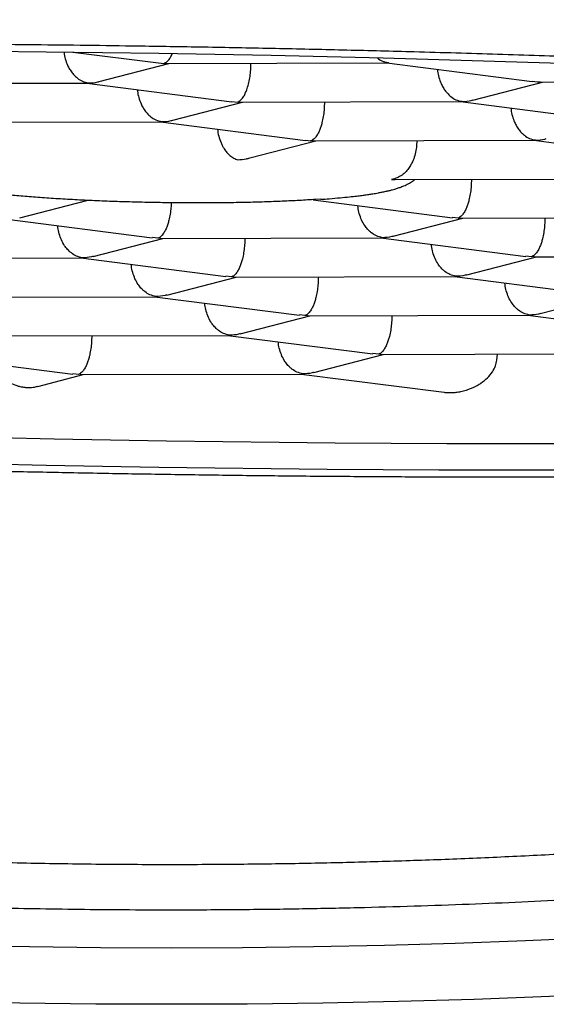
# Model space of a CAD drawing. Header units: millimetres. Extents: x 8 to 616, y 12 to 442.
# Tile 24 of 34: x 318.39 to 320.35, y 414.2 to 417.85. Entities that reach past the tile are written whole.
import ezdxf

# ---------------------------------------------------------------- set-up
doc = ezdxf.new("R2010")
doc.units = ezdxf.units.MM

msp = doc.modelspace()

# ---------------------------------------------------------------- linework, layer by layer
at = {"color": 7, "linetype": 'Continuous', "lineweight": 30}
for p, q in [((318.5911, 417.7338), (318.9095, 417.6931)), ((318.6897, 417.6241), (318.9482, 417.6912)), ((318.9096, 417.6939), (318.9301, 417.6918)), ((318.9301, 417.6918), (318.9392, 417.6921)), ((318.9392, 417.6912), (319.7593, 417.6932)), ((319.2528, 417.685), (319.2529, 417.692)), ((319.7582, 417.6932), (320.2967, 417.6243)), ((319.764, 417.6938), (319.7593, 417.6941)), ((317.825, 417.6164), (318.6451, 417.6184)), ((318.6439, 417.6184), (319.1824, 417.5495)), ((318.6451, 417.6192), (318.6497, 417.619)), ((320.0769, 417.5554), (320.3355, 417.6225)), ((320.2968, 417.6252), (320.3174, 417.6231)), ((320.3174, 417.6231), (320.3265, 417.6234)), ((320.3265, 417.6225), (321.1465, 417.6245)), ((318.9626, 417.4806), (319.2212, 417.5477)), ((319.1825, 417.5504), (319.2031, 417.5482)), ((319.2031, 417.5482), (319.2122, 417.5485)), ((319.2122, 417.5476), (320.0322, 417.5496)), ((319.5258, 417.5484), (319.5257, 417.5414)), ((320.0311, 417.5496), (320.5696, 417.4808)), ((320.0369, 417.5503), (320.0322, 417.5505)), ((318.0979, 417.4728), (318.9181, 417.4748)), ((318.9168, 417.4748), (319.4553, 417.4059)), ((318.9181, 417.4757), (318.9226, 417.4754)), ((319.2489, 417.3405), (319.4941, 417.4041)), ((319.4554, 417.4068), (319.476, 417.4047)), ((319.476, 417.4047), (319.4851, 417.405)), ((319.4851, 417.4041), (320.3052, 417.4061)), ((319.8688, 417.405), (319.8687, 417.398)), ((320.304, 417.4061), (320.8426, 417.3372)), ((320.3099, 417.4067), (320.3052, 417.407)), ((319.7748, 417.2612), (319.7888, 417.2612)), ((319.7888, 417.2606), (320.5781, 417.2625)), ((320.0717, 417.2613), (320.0716, 417.2543)), ((318.3944, 417.1186), (318.6432, 417.1832)), ((319.4835, 417.185), (320.0011, 417.1188)), ((319.5126, 417.1875), (319.4856, 417.1861)), ((318.3484, 417.1128), (318.8868, 417.044)), ((319.7816, 417.0499), (320.04, 417.117)), ((320.0219, 417.1175), (320.0012, 417.1197)), ((320.0219, 417.1175), (320.031, 417.1178)), ((320.031, 417.1169), (320.851, 417.119)), ((320.3446, 417.1177), (320.3445, 417.1107)), ((318.6673, 416.9751), (318.9257, 417.0421)), ((318.9076, 417.0427), (318.8869, 417.0449)), ((318.9168, 417.043), (318.9076, 417.0427)), ((318.9168, 417.0421), (319.7368, 417.0441)), ((319.2303, 417.0429), (319.2302, 417.0359)), ((319.7356, 417.0441), (320.274, 416.9753)), ((319.7414, 417.0447), (319.7367, 417.045)), ((317.8026, 416.9673), (318.6225, 416.9693)), ((318.6213, 416.9693), (319.1597, 416.9004)), ((318.6271, 416.9699), (318.6225, 416.9702)), ((320.0545, 416.9063), (320.3129, 416.9734)), ((320.2948, 416.974), (320.2741, 416.9762)), ((320.3041, 416.9743), (320.2948, 416.974)), ((320.3041, 416.9734), (321.124, 416.9754)), ((318.9402, 416.8315), (319.1986, 416.8986)), ((319.1805, 416.8991), (319.1598, 416.9013)), ((319.1898, 416.8994), (319.1805, 416.8991)), ((319.1898, 416.8985), (320.0097, 416.9005)), ((319.5033, 416.8993), (319.5031, 416.8923)), ((320.0085, 416.9005), (320.547, 416.8317)), ((320.0144, 416.9012), (320.0097, 416.9014)), ((318.0755, 416.8237), (318.8954, 416.8257)), ((318.8943, 416.8257), (319.4327, 416.7569)), ((318.9001, 416.8263), (318.8954, 416.8266)), ((320.3275, 416.7628), (320.5858, 416.8298)), ((319.4535, 416.7556), (319.4328, 416.7577)), ((320.2873, 416.7576), (320.2826, 416.7579)), ((319.2132, 416.6879), (319.4716, 416.755)), ((319.4627, 416.7559), (319.4535, 416.7556)), ((319.4627, 416.755), (320.2826, 416.757)), ((319.7762, 416.7557), (319.7761, 416.7488)), ((320.2815, 416.757), (320.8199, 416.6881)), ((318.3484, 416.6801), (319.1683, 416.6821)), ((318.6619, 416.6809), (318.6618, 416.6739)), ((319.1672, 416.6821), (319.7056, 416.6133)), ((319.173, 416.6828), (319.1683, 416.683)), ((319.4861, 416.5444), (319.7445, 416.6114)), ((319.7264, 416.612), (319.7057, 416.6142)), ((319.7357, 416.6123), (319.7264, 416.612)), ((319.7357, 416.6114), (320.5556, 416.6134)), ((320.1665, 416.5902), (320.1686, 416.6125)), ((318.0529, 416.6073), (318.5913, 416.5384)), ((318.6121, 416.5372), (318.5914, 416.5393)), ((318.6214, 416.5366), (319.4413, 416.5386)), ((319.4401, 416.5386), (319.9703, 416.4708)), ((319.446, 416.5392), (319.4413, 416.5395)), ((318.4611, 416.4927), (318.6302, 416.5366)), ((318.6214, 416.5375), (318.6121, 416.5372))]:
    msp.add_line(p, q, dxfattribs=at)
at = {"color": 7, "linetype": 'Continuous', "lineweight": 30, "flags": 128}
for points in [[(318.2847, 417.7369), (318.493, 417.7349), (318.7016, 417.7324), (318.9104, 417.7294)], [(318.9104, 417.7294), (319.1191, 417.7258), (319.3277, 417.7217), (319.536, 417.7171), (319.7439, 417.712), (319.9512, 417.7064), (320.1578, 417.7002), (320.3635, 417.6936), (320.5682, 417.6864), (320.7718, 417.6787), (320.9742, 417.6706), (321.1751, 417.662), (321.3745, 417.6529), (321.5721, 417.6433), (321.768, 417.6332), (321.9619, 417.6227), (322.1537, 417.6117), (322.3432, 417.6003), (322.5305, 417.5884), (322.7152, 417.5762)], [(318.3143, 416.3027), (318.5226, 416.2982), (318.7313, 416.2942), (318.94, 416.2907), (319.1487, 416.2877), (319.3573, 416.2853), (319.5655, 416.2834), (319.7734, 416.282), (319.9806, 416.2812), (320.1871, 416.2809), (320.3927, 416.2811), (320.5973, 416.2819), (320.8007, 416.2832), (321.0029, 416.2851), (321.2036, 416.2874), (321.4027, 416.2903), (321.6001, 416.2937), (321.7957, 416.2977), (321.9894, 416.3022), (322.1809, 416.3071), (322.3701, 416.3126), (322.557, 416.3187), (322.7414, 416.3252)], [(322.7152, 416.2248), (322.5305, 416.2183), (322.3432, 416.2124), (322.1537, 416.2069), (321.9619, 416.202), (321.768, 416.1976), (321.5721, 416.1937), (321.3745, 416.1904), (321.1751, 416.1875), (320.9742, 416.1853), (320.7718, 416.1835), (320.5682, 416.1823), (320.3635, 416.1816), (320.1578, 416.1814), (319.9512, 416.1818), (319.7439, 416.1827), (319.536, 416.1841), (319.3277, 416.1861), (319.1191, 416.1886), (318.9104, 416.1916), (318.7016, 416.1952), (318.493, 416.1992), (318.2847, 416.2039)], [(322.8134, 414.6446), (322.5685, 414.6144), (322.321, 414.5862), (322.0712, 414.56), (321.8194, 414.5358), (321.5655, 414.5137), (321.3099, 414.4936), (321.0526, 414.4756), (320.7939, 414.4597), (320.534, 414.4459), (320.2729, 414.4342), (320.011, 414.4247), (319.7484, 414.4172), (319.4852, 414.4119), (319.2216, 414.4087), (318.9579, 414.4076), (318.6942, 414.4087), (318.4306, 414.4119), (318.1674, 414.4172)], [(322.8104, 414.4196), (322.5463, 414.3895), (322.2798, 414.3616), (322.0111, 414.3358), (321.7402, 414.3122), (321.4674, 414.2908), (321.1929, 414.2716), (320.9169, 414.2546), (320.6396, 414.2399), (320.3611, 414.2274), (320.0816, 414.2172), (319.8013, 414.2092), (319.5205, 414.2036), (319.2393, 414.2001), (318.9579, 414.199), (318.6765, 414.2001), (318.3953, 414.2036), (318.1145, 414.2092)]]:
    msp.add_lwpolyline(points, dxfattribs=at)
at = {"color": 7, "linetype": 'Continuous', "lineweight": 30}
for points, knots in [([(309.6079, 417.8538), (309.608, 417.8442), (309.6081, 417.8262), (309.6088, 417.802), (309.6097, 417.782), (309.6105, 417.7667), (309.6114, 417.7533), (309.6123, 417.7413), (309.6133, 417.7286), (309.6145, 417.7159), (309.6159, 417.702), (309.6174, 417.6886), (309.619, 417.6756), (309.6206, 417.6633), (309.6224, 417.65), (309.6245, 417.6359), (309.6266, 417.622), (309.6287, 417.6096), (309.6305, 417.5994), (309.6321, 417.5907), (309.6337, 417.582), (309.6356, 417.5723), (309.6386, 417.5574), (309.6425, 417.5393), (309.6468, 417.5205), (309.6505, 417.5051), (309.6542, 417.4903), (309.6586, 417.4736), (309.6631, 417.4573), (309.6674, 417.4423), (309.6713, 417.4293), (309.6755, 417.4157), (309.6797, 417.4024), (309.6836, 417.3904), (309.6869, 417.3805), (309.6899, 417.3717), (309.6935, 417.3613), (309.6985, 417.3474), (309.705, 417.3298), (309.7121, 417.3114), (309.7191, 417.2938), (309.7256, 417.2779), (309.7321, 417.2625), (309.7387, 417.2473), (309.7457, 417.2317), (309.7524, 417.217), (309.7585, 417.204), (309.764, 417.1926), (309.7694, 417.1815), (309.7764, 417.1674), (309.7855, 417.1497), (309.7967, 417.1285), (309.8087, 417.1064), (309.8201, 417.0862), (309.831, 417.0674), (309.8415, 417.0498), (309.8514, 417.0335), (309.8644, 417.0125), (309.8784, 416.9907), (309.8964, 416.9637), (309.9155, 416.936), (309.9354, 416.9081), (309.9558, 416.8806), (309.9765, 416.8535), (309.9974, 416.8271), (310.0165, 416.8037), (310.0315, 416.7857), (310.0428, 416.7724), (310.0551, 416.7581), (310.0686, 416.7427), (310.0822, 416.7275), (310.0939, 416.7146), (310.1035, 416.7042), (310.1119, 416.6951), (310.121, 416.6854), (310.1317, 416.6741), (310.1441, 416.6612), (310.1617, 416.6432), (310.1835, 416.6214), (310.2093, 416.5962), (310.2351, 416.5716), (310.2618, 416.5468), (310.2895, 416.5218), (310.3173, 416.4973), (310.3452, 416.4733), (310.3722, 416.4506), (310.3987, 416.4288), (310.4244, 416.4081), (310.45, 416.3879), (310.4767, 416.3672), (310.5049, 416.3458), (310.5347, 416.3236), (310.5649, 416.3016), (310.596, 416.2794), (310.6287, 416.2566), (310.6641, 416.2324), (310.703, 416.2064), (310.7453, 416.1788), (310.7895, 416.1507), (310.8339, 416.1232), (310.8775, 416.0968), (310.9196, 416.072), (310.9597, 416.0488), (311.0012, 416.0253), (311.0461, 416.0003), (311.0967, 415.9729), (311.1514, 415.944), (311.2107, 415.9135), (311.2592, 415.8892), (311.2946, 415.8717), (311.3143, 415.8622), (311.3315, 415.8538), (311.3456, 415.8471), (311.3565, 415.8419), (311.3648, 415.8379), (311.3744, 415.8334), (311.3877, 415.8271), (311.4066, 415.8182), (311.4295, 415.8076), (311.4562, 415.7952), (311.4871, 415.7812), (311.5224, 415.7653), (311.5626, 415.7476), (311.6, 415.7313), (311.6335, 415.7169), (311.662, 415.7048), (311.6917, 415.6923), (311.7187, 415.6811), (311.7413, 415.6718), (311.7579, 415.665), (311.7708, 415.6597), (311.7834, 415.6547), (311.7986, 415.6485), (311.8195, 415.6402), (311.8455, 415.6298), (311.876, 415.6179), (311.9088, 415.6051), (311.9562, 415.5869), (312.0158, 415.5644), (312.0847, 415.5391), (312.147, 415.5167), (312.203, 415.4969), (312.2548, 415.479), (312.3022, 415.4628), (312.3451, 415.4484), (312.3835, 415.4357), (312.4179, 415.4244), (312.4499, 415.414), (312.4807, 415.4041), (312.5124, 415.394), (312.5471, 415.3831), (312.5865, 415.3708), (312.6305, 415.3572), (312.6838, 415.341), (312.7461, 415.3225), (312.8171, 415.3017), (312.8834, 415.2828), (312.9441, 415.2658), (312.9985, 415.2508), (313.0547, 415.2356), (313.111, 415.2205), (313.165, 415.2063), (313.214, 415.1937), (313.2569, 415.1827), (313.2926, 415.1737), (313.3216, 415.1664), (313.3458, 415.1604), (313.3685, 415.1548), (313.3918, 415.1491), (313.4202, 415.1422), (313.4554, 415.1337), (313.4995, 415.1232), (313.5481, 415.1118), (313.6009, 415.0996), (313.6572, 415.0867), (313.7168, 415.0734), (313.7779, 415.0599), (313.8389, 415.0467), (313.9182, 415.0298), (314.0157, 415.0096), (314.1314, 414.9864), (314.2459, 414.9641), (314.3591, 414.9429), (314.4709, 414.9226), (314.5801, 414.9034), (314.6854, 414.8854), (314.772, 414.8711), (314.8408, 414.8601), (314.8928, 414.8518), (314.9431, 414.8439), (314.9917, 414.8365), (315.0384, 414.8294), (315.0834, 414.8227), (315.1258, 414.8164), (315.1621, 414.8111), (315.1905, 414.8071), (315.2096, 414.8043), (315.2231, 414.8024), (315.2367, 414.8005), (315.2544, 414.798), (315.2801, 414.7944), (315.313, 414.7898), (315.3537, 414.7843), (315.4009, 414.7779), (315.4538, 414.7709), (315.5178, 414.7625), (315.5927, 414.753), (315.6789, 414.7423), (315.7732, 414.731), (315.8759, 414.7192), (315.9873, 414.7068), (316.1054, 414.6942), (316.2303, 414.6815), (316.362, 414.6688), (316.4979, 414.6565), (316.6377, 414.6445), (316.7811, 414.633), (316.9307, 414.6218), (317.0867, 414.611), (317.249, 414.6007), (317.4176, 414.5911), (317.5926, 414.5822), (317.7738, 414.5741), (317.9614, 414.567), (318.1408, 414.5614), (318.3112, 414.5571), (318.4716, 414.5539), (318.6358, 414.5516), (318.8036, 414.5502), (318.994, 414.5498), (319.2034, 414.5507), (319.4284, 414.5535), (319.6463, 414.5579), (319.8571, 414.5637), (320.0607, 414.5708), (320.257, 414.5791), (320.4519, 414.5886), (320.6449, 414.5994), (320.8355, 414.6114), (321.0172, 414.624), (321.19, 414.6373), (321.3495, 414.6505), (321.4962, 414.6635), (321.6307, 414.6762), (321.7581, 414.6888), (321.8785, 414.7014), (321.992, 414.7138), (322.0986, 414.7259), (322.1958, 414.7374), (322.2842, 414.7482), (322.3641, 414.7582), (322.4379, 414.7677), (322.5048, 414.7765), (322.5642, 414.7845), (322.6093, 414.7907), (322.6422, 414.7953), (322.6645, 414.7984), (322.6859, 414.8015), (322.7095, 414.8048), (322.7383, 414.8089), (322.7733, 414.814), (322.8138, 414.8199), (322.8632, 414.8273), (322.9222, 414.8362), (322.9913, 414.8468), (323.067, 414.8587), (323.1491, 414.872), (323.2466, 414.8882), (323.3577, 414.9072), (323.4795, 414.9288), (323.6002, 414.9509), (323.7183, 414.9734), (323.8339, 414.9962), (323.947, 415.0192), (324.0467, 415.0402), (324.1336, 415.0589), (324.2068, 415.0751), (324.2756, 415.0906), (324.3316, 415.1034), (324.3758, 415.1137), (324.4095, 415.1217), (324.4408, 415.1291), (324.4688, 415.1358), (324.4916, 415.1413), (324.5087, 415.1454), (324.5213, 415.1485), (324.533, 415.1514), (324.5458, 415.1545), (324.5608, 415.1582), (324.5819, 415.1634), (324.6102, 415.1705), (324.6467, 415.1796), (324.6878, 415.1901), (324.7336, 415.2019), (324.7836, 415.2149), (324.8373, 415.2292), (324.8934, 415.2443), (324.951, 415.2601), (325.0097, 415.2764), (325.0631, 415.2916), (325.1111, 415.3054), (325.1534, 415.3178), (325.1963, 415.3304), (325.2396, 415.3434), (325.2834, 415.3566), (325.3276, 415.3702), (325.3716, 415.384), (325.41, 415.3961), (325.4407, 415.4059), (325.4626, 415.4129), (325.4794, 415.4184), (325.4922, 415.4225), (325.5038, 415.4263), (325.5181, 415.431), (325.5371, 415.4373), (325.5612, 415.4453), (325.5895, 415.4547), (325.6358, 415.4703), (325.697, 415.4914), (325.7702, 415.5172), (325.8394, 415.5421), (325.9055, 415.5665), (325.9698, 415.5908), (326.0205, 415.6103), (326.0581, 415.625), (326.0819, 415.6344), (326.1034, 415.643), (326.1213, 415.6502), (326.1351, 415.6558), (326.1476, 415.6608), (326.1617, 415.6666), (326.1807, 415.6743), (326.2049, 415.6843), (326.2342, 415.6965), (326.272, 415.7125), (326.3178, 415.7321), (326.3707, 415.7552), (326.4133, 415.7742), (326.4449, 415.7886), (326.4647, 415.7976), (326.4847, 415.8068), (326.5042, 415.8159), (326.5218, 415.8241), (326.5367, 415.8311), (326.5486, 415.8368), (326.5583, 415.8414), (326.569, 415.8465), (326.583, 415.8532), (326.6017, 415.8622), (326.6241, 415.8732), (326.6492, 415.8856), (326.6782, 415.9), (326.7089, 415.9155), (326.7403, 415.9316), (326.7694, 415.9467), (326.796, 415.9607), (326.8199, 415.9734), (326.8392, 415.9839), (326.8542, 415.992), (326.8653, 415.9981), (326.8761, 416.004), (326.8885, 416.0108), (326.9044, 416.0196), (326.9257, 416.0316), (326.951, 416.0459), (326.9784, 416.0617), (327.0042, 416.0768), (327.0282, 416.0909), (327.0522, 416.1053), (327.0765, 416.12), (327.101, 416.1351), (327.1253, 416.1502), (327.1501, 416.1659), (327.1766, 416.1828), (327.2043, 416.2009), (327.2345, 416.2209), (327.2681, 416.2435), (327.302, 416.267), (327.3347, 416.29), (327.3645, 416.3115), (327.3925, 416.332), (327.4178, 416.351), (327.44, 416.3679), (327.4726, 416.3931), (327.5164, 416.4279), (327.563, 416.4668), (327.6021, 416.5005), (327.633, 416.5278), (327.6598, 416.5522), (327.6814, 416.5724), (327.6988, 416.5888), (327.7158, 416.6052), (327.7331, 416.6222), (327.7511, 416.6402), (327.7701, 416.6596), (327.7908, 416.6811), (327.8095, 416.7012), (327.826, 416.7192), (327.8391, 416.7336), (327.851, 416.7471), (327.8612, 416.7588), (327.8706, 416.7696), (327.8798, 416.7804), (327.8895, 416.792), (327.8998, 416.8044), (327.9101, 416.8169), (327.9199, 416.8291), (327.9288, 416.8402), (327.9367, 416.8503), (327.9445, 416.8604), (327.9526, 416.8709), (327.9615, 416.8828), (327.9712, 416.8957), (327.9812, 416.9093), (327.9907, 416.9226), (327.9991, 416.9344), (328.0069, 416.9456), (328.0155, 416.958), (328.0254, 416.9727), (328.0365, 416.9895), (328.0472, 417.0061), (328.0568, 417.0212), (328.065, 417.0344), (328.0728, 417.0472), (328.0811, 417.0611), (328.0906, 417.0773), (328.0997, 417.0932), (328.1076, 417.1073), (328.1135, 417.118), (328.1182, 417.1268), (328.1227, 417.1352), (328.1276, 417.1446), (328.1337, 417.1562), (328.1405, 417.1697), (328.1476, 417.1839), (328.1543, 417.1977), (328.1608, 417.2114), (328.1673, 417.2255), (328.1743, 417.241), (328.1823, 417.2593), (328.1907, 417.279), (328.1988, 417.2989), (328.2058, 417.3168), (328.2126, 417.3347), (328.2185, 417.3509), (328.2237, 417.3654), (328.228, 417.378), (328.2327, 417.392), (328.2374, 417.4064), (328.2417, 417.4201), (328.2453, 417.4319), (328.2483, 417.4423), (328.2513, 417.4527), (328.2546, 417.4644), (328.2583, 417.4778), (328.2619, 417.4918), (328.2653, 417.5053), (328.2683, 417.5178), (328.2714, 417.5308), (328.2743, 417.5442), (328.2773, 417.5579), (328.2795, 417.5689), (328.2813, 417.5778), (328.2828, 417.5858), (328.2845, 417.5953), (328.2867, 417.6074), (328.2891, 417.6215), (328.2913, 417.6359), (328.2933, 417.6491), (328.295, 417.6615), (328.2968, 417.6753), (328.2989, 417.6925), (328.3009, 417.7117), (328.3026, 417.7305), (328.3039, 417.7468), (328.3049, 417.7606), (328.3057, 417.774), (328.3065, 417.7893), (328.3072, 417.8078), (328.3078, 417.8296), (328.3079, 417.8454), (328.3079, 417.8538)], [0, 0, 0, 0, 0.0019657, 0.0036864, 0.0051631, 0.0064023, 0.0074381, 0.0082776, 0.009062, 0.0099168, 0.0108963, 0.012004, 0.0128275, 0.0137219, 0.0146874, 0.0157239, 0.016791, 0.0177162, 0.0184406, 0.0190249, 0.0196297, 0.0203431, 0.021165, 0.0229223, 0.0243382, 0.0253247, 0.0263599, 0.0276178, 0.0290777, 0.0300074, 0.0309875, 0.0320178, 0.0330769, 0.0339998, 0.0347519, 0.0353461, 0.0359955, 0.0371469, 0.0385636, 0.0400773, 0.0414283, 0.0426661, 0.0437739, 0.0450082, 0.0462468, 0.0474655, 0.0484946, 0.0493436, 0.0502062, 0.0511597, 0.0527596, 0.0545012, 0.0563443, 0.058194, 0.0594767, 0.0606536, 0.0619582, 0.0634219, 0.0662038, 0.0683246, 0.0705351, 0.0733537, 0.0757181, 0.0777413, 0.0804241, 0.0830203, 0.0842084, 0.085353, 0.0866826, 0.0881936, 0.0896605, 0.0909484, 0.0918349, 0.0926244, 0.0935233, 0.0946022, 0.0958608, 0.0972359, 0.0997962, 0.1022135, 0.1046379, 0.107091, 0.1096088, 0.1121719, 0.1145686, 0.1169678, 0.1191924, 0.1213601, 0.1234725, 0.1255656, 0.1279565, 0.1303393, 0.1327156, 0.1351379, 0.1376126, 0.1402685, 0.1431999, 0.1463529, 0.1496196, 0.1528075, 0.1558734, 0.1588069, 0.1615465, 0.1640952, 0.1672219, 0.1705291, 0.1740648, 0.1778398, 0.1818643, 0.1831807, 0.1844331, 0.1854898, 0.1863497, 0.1870127, 0.1874791, 0.187865, 0.1887609, 0.1899023, 0.191289, 0.1928718, 0.1946926, 0.1967724, 0.1991127, 0.2017131, 0.2032542, 0.2048739, 0.2065721, 0.2082887, 0.20943, 0.2103565, 0.2110681, 0.2115775, 0.2124476, 0.2135985, 0.2150303, 0.2167427, 0.2185908, 0.2203864, 0.2244078, 0.2281333, 0.2312637, 0.2341501, 0.2367956, 0.2392033, 0.2413736, 0.2432741, 0.2449545, 0.246513, 0.2480377, 0.249506, 0.251199, 0.2531166, 0.2552588, 0.2575956, 0.2608014, 0.264161, 0.2676743, 0.2701129, 0.2726204, 0.2751967, 0.277838, 0.2803233, 0.2825249, 0.2844429, 0.2860774, 0.2873012, 0.2883092, 0.2892912, 0.2903137, 0.2913913, 0.2930315, 0.2949565, 0.2971662, 0.2993796, 0.3018198, 0.3044351, 0.3070417, 0.3096237, 0.312181, 0.3170641, 0.3218546, 0.3265527, 0.3311584, 0.3356718, 0.3400787, 0.3442712, 0.3482269, 0.3503387, 0.3523763, 0.3543398, 0.3562292, 0.3580443, 0.3597854, 0.3614524, 0.3629598, 0.363985, 0.3647208, 0.3651687, 0.3655412, 0.366279, 0.3672033, 0.3685055, 0.3700574, 0.3718589, 0.3739029, 0.3760939, 0.3791408, 0.382389, 0.3858386, 0.3897493, 0.39389, 0.3982609, 0.402862, 0.4076931, 0.4127543, 0.4177371, 0.4229244, 0.4283163, 0.4339128, 0.4397137, 0.4457193, 0.4519294, 0.458344, 0.4649633, 0.4717871, 0.4772923, 0.4829237, 0.4886815, 0.4945656, 0.5005604, 0.5086853, 0.5165727, 0.5242228, 0.5316356, 0.538811, 0.5457492, 0.55245, 0.5595468, 0.5663566, 0.5728792, 0.5791148, 0.5850633, 0.5902219, 0.5951433, 0.5998273, 0.6042741, 0.6084837, 0.6124559, 0.6161908, 0.619406, 0.6224218, 0.6252352, 0.6277853, 0.6300476, 0.6320222, 0.6329596, 0.6338147, 0.6345877, 0.6354292, 0.6365348, 0.637904, 0.6394751, 0.6412146, 0.6436407, 0.6463333, 0.6492925, 0.6525184, 0.656011, 0.6608454, 0.6657872, 0.6706693, 0.6754918, 0.6802548, 0.6849581, 0.6896017, 0.6928098, 0.695981, 0.6989542, 0.7016655, 0.7032356, 0.7047021, 0.706065, 0.7073228, 0.7083812, 0.7090685, 0.7095788, 0.7100478, 0.7106128, 0.7112737, 0.7120307, 0.7134141, 0.7150348, 0.7168926, 0.7189303, 0.7211933, 0.7236682, 0.7262424, 0.7288903, 0.731612, 0.7344073, 0.736372, 0.7383715, 0.740406, 0.7424754, 0.7445797, 0.746719, 0.7488933, 0.7510116, 0.7523501, 0.753434, 0.7542635, 0.7548384, 0.755339, 0.7559977, 0.7569785, 0.7581803, 0.7596034, 0.7612403, 0.7651871, 0.7689618, 0.7725643, 0.7760085, 0.7794317, 0.7828688, 0.7842228, 0.7855761, 0.7867863, 0.787774, 0.7885392, 0.7890819, 0.7898446, 0.7909016, 0.7922543, 0.7939028, 0.7958472, 0.7986924, 0.8017537, 0.8050314, 0.8061814, 0.8073558, 0.8085547, 0.8097693, 0.8108561, 0.8117501, 0.8124721, 0.8130222, 0.8135188, 0.8144278, 0.815574, 0.8169572, 0.8185758, 0.8202432, 0.8223765, 0.8243746, 0.8262375, 0.8279651, 0.8295437, 0.8308874, 0.8317675, 0.8324932, 0.8331019, 0.833903, 0.8349652, 0.8362884, 0.8381988, 0.8401071, 0.8418894, 0.8435459, 0.8450763, 0.8469164, 0.8486506, 0.850285, 0.852118, 0.8540411, 0.856055, 0.858253, 0.8607785, 0.8636336, 0.8660307, 0.8683801, 0.8706488, 0.8726966, 0.8745027, 0.8760707, 0.8807262, 0.8854837, 0.888134, 0.8910495, 0.8937877, 0.8954638, 0.8970805, 0.8986605, 0.9003079, 0.9020499, 0.9038918, 0.9059346, 0.9082177, 0.9096013, 0.9110283, 0.912296, 0.9133688, 0.9142978, 0.9152823, 0.9163424, 0.9174783, 0.9186841, 0.9197906, 0.9207955, 0.9216987, 0.9225263, 0.923508, 0.9245148, 0.9256742, 0.9269502, 0.9281114, 0.9291169, 0.9299759, 0.9308585, 0.9322154, 0.9337387, 0.9352913, 0.9366371, 0.9376928, 0.9386581, 0.9398117, 0.9411739, 0.9427136, 0.9437925, 0.9446793, 0.9453741, 0.9459644, 0.9467265, 0.9476805, 0.9488266, 0.9500424, 0.9511547, 0.9521621, 0.9533228, 0.9544604, 0.9557473, 0.9576058, 0.9591094, 0.9603938, 0.9617607, 0.963256, 0.9641208, 0.9650844, 0.9661467, 0.9673003, 0.9683617, 0.9692515, 0.9699711, 0.9707182, 0.9715861, 0.9726079, 0.9737012, 0.9747105, 0.9756323, 0.9764666, 0.9776033, 0.9786014, 0.979495, 0.980035, 0.9805587, 0.9812465, 0.9821279, 0.9832029, 0.9843303, 0.9852871, 0.9860705, 0.9870368, 0.9882917, 0.9898027, 0.9911949, 0.9923852, 0.9933735, 0.9942523, 0.9953496, 0.9966733, 0.9982234, 1, 1, 1, 1]), ([(310.6651, 417.09), (310.6658, 417.0977), (310.667, 417.1133), (310.6774, 417.1353), (310.6927, 417.1561), (310.7125, 417.1757), (310.7375, 417.1951), (310.7661, 417.2135), (310.7973, 417.2306), (310.8303, 417.2466), (310.867, 417.2625), (310.9086, 417.2788), (310.9556, 417.2954), (311.0085, 417.3124), (311.0657, 417.3293), (311.1234, 417.3449), (311.1806, 417.3592), (311.2364, 417.3725), (311.2951, 417.3855), (311.3611, 417.3994), (311.4353, 417.4141), (311.5183, 417.4295), (311.6055, 417.4446), (311.6968, 417.4595), (311.7922, 417.4742), (311.9013, 417.4899), (312.0254, 417.5068), (312.1663, 417.5245), (312.3136, 417.5417), (312.4479, 417.5563), (312.5666, 417.5685), (312.6677, 417.5784), (312.7711, 417.5881), (312.8847, 417.5983), (313.009, 417.6089), (313.1446, 417.6199), (313.2836, 417.6305), (313.4258, 417.6407), (313.5713, 417.6506), (313.7344, 417.6611), (313.916, 417.672), (314.1174, 417.6831), (314.3235, 417.6936), (314.5076, 417.7022), (314.6678, 417.7092), (314.8027, 417.7147), (314.9392, 417.7199), (315.0876, 417.7253), (315.248, 417.7306), (315.4209, 417.7359), (315.596, 417.7408), (315.7732, 417.7453), (315.9524, 417.7493), (316.151, 417.7533), (316.3696, 417.757), (316.6088, 417.7603), (316.8504, 417.7629), (317.0637, 417.7645), (317.2473, 417.7655), (317.4009, 417.7659), (317.5551, 417.7661), (317.7214, 417.766), (317.9, 417.7655), (318.0907, 417.7646), (318.2821, 417.7632), (318.4743, 417.7613), (318.6669, 417.7591), (318.8788, 417.7561), (319.1097, 417.7523), (319.3597, 417.7474), (319.6097, 417.7417), (319.8279, 417.7362), (320.0144, 417.731), (320.1692, 417.7264), (320.3237, 417.7215), (320.4893, 417.7159), (320.6658, 417.7097), (320.8528, 417.7026), (321.0391, 417.695), (321.2245, 417.6871), (321.4089, 417.6788), (321.6101, 417.6692), (321.8273, 417.6582), (322.06, 417.6457), (322.29, 417.6325), (322.5145, 417.6188), (322.733, 417.6047), (322.9355, 417.591), (323.1249, 417.5774), (323.3018, 417.5642), (323.4761, 417.5506), (323.6385, 417.5373), (323.7892, 417.5245), (323.9287, 417.5122), (324.0661, 417.4996), (324.2059, 417.4864), (324.3475, 417.4725), (324.4907, 417.4578), (324.631, 417.4429), (324.7596, 417.4286), (324.8771, 417.4151), (324.984, 417.4024), (325.0888, 417.3895), (325.1991, 417.3755), (325.3142, 417.3604), (325.4334, 417.344), (325.5492, 417.3274), (325.6616, 417.3105), (325.7704, 417.2934), (325.8859, 417.2745), (326.0066, 417.2536), (326.1308, 417.2307), (326.2485, 417.2075), (326.3435, 417.1875), (326.4187, 417.1706), (326.4765, 417.1572), (326.5321, 417.1436), (326.5909, 417.1286), (326.652, 417.1121), (326.7145, 417.0941), (326.7729, 417.0761), (326.8275, 417.0579), (326.8779, 417.0396), (326.9311, 417.0186), (326.9845, 416.9949), (327.0354, 416.9684), (327.0775, 416.9418), (327.1095, 416.9163), (327.1323, 416.8919), (327.1473, 416.8686), (327.1553, 416.8453), (327.1562, 416.8236), (327.1516, 416.8035), (327.1427, 416.785), (327.1293, 416.7665), (327.1123, 416.7492), (327.0928, 416.7329), (327.0779, 416.7229), (327.0704, 416.7178)], [0, 0, 0, 0, 0.008918, 0.0178436, 0.0254915, 0.0331394, 0.0408068, 0.0484741, 0.0549092, 0.0613444, 0.0677911, 0.0742379, 0.0813367, 0.0884355, 0.0955499, 0.1026642, 0.1084368, 0.1142093, 0.1199902, 0.1257711, 0.1328527, 0.1399353, 0.1470169, 0.1541333, 0.1612507, 0.1683671, 0.1775904, 0.1868136, 0.1960709, 0.2053283, 0.2111008, 0.2168734, 0.2226543, 0.2284351, 0.2355167, 0.2425993, 0.2496809, 0.2567974, 0.2639148, 0.2710312, 0.2802544, 0.2894776, 0.298735, 0.3079923, 0.3137649, 0.3195374, 0.3253183, 0.3310992, 0.3381808, 0.3452634, 0.352345, 0.3594614, 0.3665788, 0.3736952, 0.3829185, 0.3921417, 0.401399, 0.4106564, 0.4164289, 0.4222015, 0.4279824, 0.4337632, 0.4408448, 0.4479274, 0.455009, 0.4621255, 0.4692429, 0.4763593, 0.4855825, 0.4948057, 0.5040631, 0.5133204, 0.519093, 0.5248655, 0.5306464, 0.5364273, 0.5435089, 0.5505915, 0.5576731, 0.5647895, 0.5719069, 0.5790233, 0.5882466, 0.5974698, 0.6067271, 0.6159845, 0.6249024, 0.6338281, 0.641476, 0.6491239, 0.6567912, 0.6644585, 0.6708937, 0.6773289, 0.6837756, 0.6902223, 0.6973212, 0.70442, 0.7115343, 0.7186487, 0.7244212, 0.7301938, 0.7359747, 0.7417555, 0.7488372, 0.7559197, 0.7630013, 0.7701178, 0.7772352, 0.7843516, 0.7935748, 0.802798, 0.8120554, 0.8213127, 0.8265709, 0.8318291, 0.8370936, 0.8423581, 0.8492617, 0.8561663, 0.8630699, 0.8700058, 0.8769425, 0.8838784, 0.8938812, 0.9038839, 0.9139302, 0.9239765, 0.9328237, 0.9416708, 0.950548, 0.9594252, 0.966567, 0.9737087, 0.9808662, 0.9880237, 0.9940107, 1, 1, 1, 1]), ([(318.5587, 417.734), (318.5588, 417.7333), (318.5592, 417.7245), (318.5634, 417.7075), (318.5696, 417.6897), (318.5754, 417.6777), (318.5794, 417.6706), (318.5854, 417.6611), (318.5948, 417.649), (318.6091, 417.6355), (318.6279, 417.6237), (318.6421, 417.6206), (318.6497, 417.619)], [0, 0, 0, 0, 0.011203, 0.140067, 0.2753, 0.322076, 0.36973, 0.418296, 0.525689, 0.658348, 0.816426, 1, 1, 1, 1]), ([(318.9301, 417.6918), (318.934, 417.6935), (318.9413, 417.6966), (318.9498, 417.7069), (318.9554, 417.7162), (318.9586, 417.7225), (318.9604, 417.7268), (318.9611, 417.7285)], [0, 0, 0, 0, 0.355759, 0.66214, 0.796978, 0.91951, 1, 1, 1, 1]), ([(319.7219, 417.7125), (319.7221, 417.7123), (319.7281, 417.7066), (319.7385, 417.7014), (319.7524, 417.6958), (319.76, 417.6945), (319.764, 417.6938)], [0, 0, 0, 0, 0.021636, 0.47397, 0.727824, 1, 1, 1, 1]), ([(319.2031, 417.5482), (319.207, 417.5499), (319.2143, 417.5531), (319.2228, 417.5634), (319.2284, 417.5726), (319.2318, 417.5795), (319.2348, 417.5864), (319.2389, 417.5974), (319.244, 417.6138), (319.2488, 417.637), (319.2519, 417.6611), (319.2525, 417.6771), (319.2528, 417.685)], [0, 0, 0, 0, 0.16497, 0.307043, 0.369569, 0.426389, 0.477525, 0.523007, 0.65131, 0.772854, 0.888682, 1, 1, 1, 1]), ([(319.9457, 417.6692), (319.9458, 417.6672), (319.9462, 417.657), (319.9505, 417.6388), (319.9568, 417.621), (319.9627, 417.609), (319.9666, 417.6019), (319.9727, 417.5924), (319.982, 417.5803), (319.9963, 417.5668), (320.0151, 417.555), (320.0293, 417.5519), (320.0369, 417.5503)], [0, 0, 0, 0, 0.031104, 0.1573741, 0.289886, 0.3357206, 0.3824146, 0.4300039, 0.5352351, 0.665224, 0.820121, 1, 1, 1, 1]), ([(318.6497, 417.619), (318.6613, 417.6193), (318.6749, 417.6196), (318.6877, 417.6239), (318.6896, 417.6245)], [0, 0, 0, 0, 0.8518167, 1, 1, 1, 1]), ([(318.8314, 417.5944), (318.8315, 417.5924), (318.832, 417.5822), (318.8362, 417.5639), (318.8425, 417.5462), (318.8484, 417.5342), (318.8523, 417.5271), (318.8584, 417.5175), (318.8677, 417.5054), (318.882, 417.492), (318.9008, 417.4802), (318.915, 417.4771), (318.9226, 417.4754)], [0, 0, 0, 0, 0.031104, 0.1573741, 0.289886, 0.3357206, 0.3824146, 0.4300039, 0.5352351, 0.665224, 0.820121, 1, 1, 1, 1]), ([(319.5257, 417.5414), (319.5254, 417.5336), (319.5248, 417.5175), (319.5216, 417.4935), (319.518, 417.4757), (319.5148, 417.4637), (319.5127, 417.4566), (319.5094, 417.447), (319.5042, 417.4349), (319.4965, 417.4214), (319.4869, 417.4095), (319.4798, 417.4064), (319.476, 417.4047)], [0, 0, 0, 0, 0.111298, 0.227117, 0.348661, 0.390702, 0.433531, 0.477182, 0.573703, 0.692933, 0.835009, 1, 1, 1, 1]), ([(320.0369, 417.5503), (320.0485, 417.5505), (320.0621, 417.5509), (320.0749, 417.5552), (320.0768, 417.5558)], [0, 0, 0, 0, 0.851817, 1, 1, 1, 1]), ([(320.2187, 417.5257), (320.2188, 417.5236), (320.2192, 417.5135), (320.2235, 417.4952), (320.2297, 417.4774), (320.2356, 417.4654), (320.2395, 417.4583), (320.2456, 417.4488), (320.2549, 417.4367), (320.2693, 417.4232), (320.288, 417.4115), (320.3022, 417.4084), (320.3099, 417.4067)], [0, 0, 0, 0, 0.031104, 0.157374, 0.289886, 0.335721, 0.382415, 0.430004, 0.535235, 0.665224, 0.820121, 1, 1, 1, 1]), ([(318.9226, 417.4754), (318.9342, 417.4757), (318.9478, 417.476), (318.9606, 417.4803), (318.9625, 417.481)], [0, 0, 0, 0, 0.851817, 1, 1, 1, 1]), ([(319.1284, 417.4477), (319.1298, 417.4389), (319.1328, 417.4204), (319.1395, 417.4021), (319.1447, 417.3906), (319.1476, 417.3848), (319.1508, 417.3792), (319.1559, 417.3709), (319.1639, 417.3601), (319.1755, 417.3484), (319.1893, 417.3387), (319.1991, 417.3357), (319.2042, 417.3341)], [0, 0, 0, 0, 0.131655, 0.276608, 0.315012, 0.35433, 0.394598, 0.435848, 0.547867, 0.67906, 0.82971, 1, 1, 1, 1]), ([(319.8687, 417.398), (319.8682, 417.39), (319.8672, 417.3734), (319.8615, 417.3489), (319.855, 417.3311), (319.8491, 417.3192), (319.8452, 417.312), (319.8387, 417.3019), (319.8285, 417.2893), (319.8135, 417.276), (319.7954, 417.2654), (319.7819, 417.2626), (319.7748, 417.2612)], [0, 0, 0, 0, 0.102935, 0.211306, 0.327763, 0.368836, 0.411115, 0.454662, 0.563595, 0.690558, 0.835941, 1, 1, 1, 1]), ([(320.3099, 417.4067), (320.3214, 417.407), (320.335, 417.4073), (320.3478, 417.4116), (320.3497, 417.4123)], [0, 0, 0, 0, 0.851817, 1, 1, 1, 1]), ([(319.2042, 417.3341), (319.2149, 417.3347), (319.2299, 417.3355), (319.2446, 417.3397), (319.2488, 417.341)], [0, 0, 0, 0, 0.714184, 1, 1, 1, 1]), ([(318.626, 417.184), (318.6019, 417.1852), (318.554, 417.1877), (318.4858, 417.1922), (318.4213, 417.197), (318.3606, 417.2024), (318.3037, 417.2082), (318.2511, 417.2144), (318.2033, 417.221), (318.1612, 417.2278), (318.1253, 417.2348), (318.0956, 417.242), (318.0715, 417.2494), (318.0608, 417.2544), (318.0554, 417.2569)], [0, 0, 0, 0, 0.0843302, 0.1674012, 0.2498514, 0.3323337, 0.4155001, 0.4999868, 0.5843266, 0.6674011, 0.7498517, 0.8323344, 0.9155041, 1, 1, 1, 1]), ([(319.5126, 417.1871), (319.5231, 417.1878), (319.5484, 417.1896), (319.5835, 417.1927), (319.6172, 417.196), (319.6436, 417.199), (319.6641, 417.2016), (319.6792, 417.2036), (319.6902, 417.2052), (319.6985, 417.2065), (319.7066, 417.2078), (319.7159, 417.2093), (319.7272, 417.2113), (319.7402, 417.2138), (319.7538, 417.2166), (319.7664, 417.2196), (319.7776, 417.2224), (319.7887, 417.2255), (319.8001, 417.2291), (319.8141, 417.2341), (319.8296, 417.2406), (319.8451, 417.2492), (319.8562, 417.2555), (319.8619, 417.2606), (319.862, 417.2608)], [0, 0, 0, 0, 0.063699, 0.153708, 0.232019, 0.298602, 0.351466, 0.39348, 0.424627, 0.445526, 0.467519, 0.494828, 0.52748, 0.569607, 0.616534, 0.660414, 0.700283, 0.736126, 0.783074, 0.831202, 0.885526, 0.944069, 0.998234, 1, 1, 1, 1]), ([(320.0716, 417.2543), (320.0713, 417.2464), (320.0706, 417.2304), (320.0675, 417.2064), (320.0639, 417.1886), (320.0607, 417.1766), (320.0585, 417.1694), (320.0553, 417.1599), (320.0501, 417.1478), (320.0423, 417.1342), (320.0328, 417.1224), (320.0257, 417.1192), (320.0219, 417.1175)], [0, 0, 0, 0, 0.111298, 0.227117, 0.348661, 0.390702, 0.433531, 0.477182, 0.573703, 0.692933, 0.835009, 1, 1, 1, 1]), ([(319.4856, 417.1861), (319.4657, 417.1848), (319.4261, 417.1823), (319.3621, 417.1793), (319.2954, 417.1769), (319.2256, 417.1751), (319.1529, 417.174), (319.0778, 417.1735), (319.0016, 417.1736), (318.9253, 417.1744), (318.8495, 417.1758), (318.7742, 417.1779), (318.6993, 417.1805), (318.6505, 417.1828), (318.626, 417.184)], [0, 0, 0, 0, 0.08433, 0.167401, 0.249851, 0.332334, 0.4155, 0.499987, 0.584327, 0.667401, 0.749852, 0.832334, 0.915504, 1, 1, 1, 1]), ([(318.957, 417.1742), (318.9567, 417.1681), (318.9562, 417.1538), (318.9532, 417.1315), (318.9496, 417.1137), (318.9464, 417.1017), (318.9442, 417.0946), (318.941, 417.085), (318.9358, 417.0729), (318.928, 417.0594), (318.9185, 417.0475), (318.9114, 417.0444), (318.9076, 417.0427)], [0, 0, 0, 0, 0.088436, 0.207234, 0.331905, 0.375027, 0.418958, 0.463732, 0.562736, 0.685033, 0.830765, 1, 1, 1, 1]), ([(319.7414, 417.0447), (319.7339, 417.0464), (319.7198, 417.0495), (319.7038, 417.0597), (319.693, 417.069), (319.6862, 417.0758), (319.6804, 417.0827), (319.6725, 417.0936), (319.6633, 417.11), (319.6552, 417.1332), (319.6508, 417.1515), (319.6504, 417.1617), (319.6503, 417.1637)], [0, 0, 0, 0, 0.1798654, 0.3347663, 0.4029378, 0.464888, 0.5206409, 0.5702293, 0.7101168, 0.8426352, 0.9689221, 1, 1, 1, 1]), ([(310.6816, 417.0896), (310.688, 417.066), (310.7007, 417.0189), (310.728, 416.9484), (310.761, 416.8781), (310.8004, 416.8081), (310.8461, 416.7386), (310.8979, 416.6695), (310.9565, 416.6002), (311.0219, 416.5307), (311.0945, 416.4612), (311.1741, 416.3918), (311.2607, 416.3226), (311.3528, 416.255), (311.4496, 416.1892), (311.5505, 416.1254), (311.657, 416.0625), (311.7691, 416.0005), (311.8867, 415.9395), (312.0096, 415.8796), (312.1391, 415.8202), (312.2753, 415.7614), (312.4183, 415.7032), (312.5677, 415.6459), (312.7234, 415.5895), (312.8931, 415.5316), (313.0763, 415.4728), (313.2737, 415.4136), (313.4774, 415.3564), (313.6871, 415.3013), (313.8922, 415.2509), (314.0914, 415.205), (314.284, 415.1632), (314.4803, 415.1232), (314.6821, 415.0845), (314.8891, 415.0472), (315.0979, 415.0122), (315.3064, 414.9795), (315.5141, 414.9492), (315.7245, 414.9206), (315.9374, 414.8939), (316.1537, 414.8688), (316.3735, 414.8455), (316.5965, 414.824), (316.8215, 414.8044), (317.0481, 414.7868), (317.2788, 414.771), (317.5135, 414.7571), (317.763, 414.7446), (318.0248, 414.7341), (318.2988, 414.726), (318.5735, 414.7206), (318.8486, 414.7181), (319.1105, 414.7184), (319.3589, 414.721), (319.5937, 414.7255), (319.8281, 414.7321), (320.0638, 414.7409), (320.3007, 414.7518), (320.5496, 414.7655), (320.8079, 414.7824), (321.0751, 414.8027), (321.3401, 414.8258), (321.6024, 414.8515), (321.8492, 414.8786), (322.0808, 414.9064), (322.2975, 414.9347), (322.5116, 414.9649), (322.7247, 414.9973), (322.9366, 415.0318), (323.1435, 415.0679), (323.3436, 415.1053), (323.537, 415.1436), (323.7269, 415.1836), (323.9132, 415.2252), (324.0955, 415.2683), (324.2738, 415.313), (324.4497, 415.3596), (324.6231, 415.4082), (324.7937, 415.4589), (324.9607, 415.5114), (325.1239, 415.5657), (325.2904, 415.6245), (325.458, 415.6875), (325.6255, 415.755), (325.7858, 415.8241), (325.9386, 415.8949), (326.0767, 415.9636), (326.2012, 416.0301), (326.3132, 416.094), (326.4193, 416.159), (326.5203, 416.2253), (326.616, 416.2932), (326.7008, 416.3585), (326.7752, 416.4205), (326.8402, 416.479), (326.9007, 416.538), (326.9567, 416.5976), (327.0083, 416.6577), (327.0388, 416.698), (327.054, 416.7182)], [0, 0, 0, 0, 0.00973, 0.019465, 0.029202, 0.038937, 0.048666, 0.058385, 0.068104, 0.078121, 0.088139, 0.098155, 0.108391, 0.118628, 0.128357, 0.138092, 0.147829, 0.157564, 0.167294, 0.177013, 0.186732, 0.196748, 0.206767, 0.216783, 0.227019, 0.237255, 0.248906, 0.260565, 0.272228, 0.283888, 0.295538, 0.305504, 0.315474, 0.325444, 0.33541, 0.345646, 0.355882, 0.365612, 0.375347, 0.385084, 0.394819, 0.404548, 0.414442, 0.424342, 0.434244, 0.444143, 0.454037, 0.464273, 0.47451, 0.48616, 0.49782, 0.509483, 0.521143, 0.532793, 0.542759, 0.552728, 0.562698, 0.572664, 0.5829, 0.593136, 0.604787, 0.616446, 0.628109, 0.639769, 0.651419, 0.661385, 0.671355, 0.681325, 0.691291, 0.701527, 0.711763, 0.721493, 0.731228, 0.740965, 0.7507, 0.760429, 0.770148, 0.779867, 0.789884, 0.799902, 0.809918, 0.820154, 0.830391, 0.842041, 0.853701, 0.865364, 0.877024, 0.888674, 0.89864, 0.908609, 0.918579, 0.928545, 0.938781, 0.949017, 0.957492, 0.965967, 0.974442, 0.982961, 0.991481, 1, 1, 1, 1]), ([(318.6271, 416.9699), (318.6196, 416.9716), (318.6055, 416.9747), (318.5895, 416.9849), (318.5787, 416.9941), (318.5719, 417.001), (318.5661, 417.0078), (318.5582, 417.0188), (318.5491, 417.0352), (318.5409, 417.0584), (318.5365, 417.0767), (318.5361, 417.0868), (318.536, 417.0888)], [0, 0, 0, 0, 0.179865, 0.334766, 0.402938, 0.464888, 0.520641, 0.570229, 0.710117, 0.842635, 0.968922, 1, 1, 1, 1]), ([(320.3445, 417.1107), (320.3442, 417.1029), (320.3436, 417.0868), (320.3404, 417.0628), (320.3368, 417.045), (320.3336, 417.033), (320.3315, 417.0259), (320.3282, 417.0163), (320.323, 417.0042), (320.3153, 416.9907), (320.3057, 416.9788), (320.2986, 416.9757), (320.2948, 416.974)], [0, 0, 0, 0, 0.1112981, 0.2271171, 0.3486611, 0.390702, 0.4335313, 0.4771817, 0.573703, 0.6929329, 0.8350093, 1, 1, 1, 1]), ([(319.7814, 417.0504), (319.7795, 417.0497), (319.7666, 417.0454), (319.753, 417.045), (319.7414, 417.0447)], [0, 0, 0, 0, 0.151908, 1, 1, 1, 1]), ([(310.6937, 417.0478), (310.6962, 417.0434), (310.7035, 417.0304), (310.7233, 417.0086), (310.7545, 416.9827), (310.7908, 416.9591), (310.8295, 416.9378), (310.8682, 416.919), (310.9176, 416.8974), (310.9802, 416.8732), (311.0588, 416.8464), (311.141, 416.8213), (311.2249, 416.7979), (311.3089, 416.7763), (311.399, 416.7547), (311.4954, 416.7332), (311.5982, 416.7117), (311.7066, 416.6904), (311.8206, 416.6694), (311.9413, 416.6483), (312.0688, 416.6273), (312.2031, 416.6064), (312.343, 416.5858), (312.4787, 416.5669), (312.6088, 416.5495), (312.7322, 416.5337), (312.8761, 416.5161), (313.0419, 416.4967), (313.2315, 416.4757), (313.4091, 416.4571), (313.5729, 416.4407), (313.7212, 416.4265), (313.8944, 416.4105), (314.0938, 416.393), (314.3212, 416.3741), (314.5396, 416.357), (314.7479, 416.3416), (314.9449, 416.3277), (315.1459, 416.3142), (315.3508, 416.3012), (315.5596, 416.2886), (315.7711, 416.2765), (315.985, 416.2649), (316.2031, 416.2538), (316.4256, 416.2432), (316.6522, 416.233), (316.8806, 416.2235), (317.1075, 416.2147), (317.3325, 416.2066), (317.5554, 416.1991), (317.7805, 416.1923), (318.0076, 416.186), (318.2366, 416.1802), (318.4662, 416.1751), (318.6961, 416.1706), (318.9283, 416.1667), (319.1626, 416.1633), (319.399, 416.1606), (319.635, 416.1586), (319.8671, 416.1572), (320.095, 416.1565), (320.3188, 416.1564), (320.5425, 416.157), (320.7662, 416.1581), (320.9896, 416.1599), (321.2114, 416.1623), (321.4314, 416.1653), (321.6514, 416.169), (321.8713, 416.1734), (322.0908, 416.1784), (322.3077, 416.1841), (322.5188, 416.1904), (322.724, 416.1971), (322.9233, 416.2044), (323.1205, 416.2122), (323.3156, 416.2207), (323.5081, 416.2298), (323.6972, 416.2395), (323.8824, 416.2497), (324.0655, 416.2606), (324.2461, 416.2721), (324.424, 416.2844), (324.5974, 416.2972), (324.7549, 416.3096), (324.8973, 416.3216), (325.0256, 416.333), (325.1596, 416.3456), (325.2983, 416.3594), (325.4406, 416.3745), (325.5779, 416.3901), (325.71, 416.4062), (325.8432, 416.4235), (325.9764, 416.4421), (326.1086, 416.4622), (326.2333, 416.4828), (326.3472, 416.5032), (326.4508, 416.5236), (326.5449, 416.5437), (326.6324, 416.5642), (326.7131, 416.585), (326.7857, 416.6058), (326.8507, 416.6266), (326.9084, 416.6473), (326.9597, 416.6682), (326.9997, 416.6871), (327.0309, 416.7037), (327.0463, 416.7134), (327.054, 416.7182)], [0, 0, 0, 0, 0.005642, 0.016622, 0.027605, 0.038585, 0.046549, 0.054513, 0.062477, 0.073909, 0.085345, 0.096777, 0.106127, 0.115479, 0.124829, 0.134319, 0.143815, 0.153313, 0.162808, 0.172299, 0.182062, 0.191829, 0.201597, 0.21136, 0.219175, 0.226992, 0.234807, 0.245787, 0.256771, 0.267751, 0.275714, 0.283679, 0.291642, 0.303075, 0.31451, 0.325943, 0.335292, 0.344644, 0.353994, 0.363484, 0.37298, 0.382478, 0.391974, 0.401464, 0.411227, 0.420995, 0.430762, 0.440525, 0.449875, 0.459227, 0.468577, 0.478067, 0.487563, 0.497061, 0.506557, 0.516047, 0.52581, 0.535578, 0.545345, 0.555108, 0.564458, 0.57381, 0.58316, 0.59265, 0.602146, 0.611644, 0.62114, 0.63063, 0.640393, 0.650161, 0.659928, 0.669691, 0.679041, 0.688393, 0.697743, 0.707233, 0.716729, 0.726227, 0.735723, 0.745213, 0.754976, 0.764743, 0.774511, 0.784274, 0.79209, 0.799906, 0.807721, 0.817198, 0.82668, 0.836164, 0.845646, 0.855123, 0.866053, 0.87699, 0.887926, 0.898857, 0.908882, 0.918914, 0.928948, 0.938981, 0.949006, 0.958545, 0.968088, 0.977631, 0.987171, 0.993585, 1, 1, 1, 1]), ([(319.2302, 417.0359), (319.2299, 417.028), (319.2293, 417.012), (319.2261, 416.988), (319.2225, 416.9702), (319.2193, 416.9581), (319.2172, 416.951), (319.2139, 416.9415), (319.2087, 416.9294), (319.201, 416.9158), (319.1914, 416.904), (319.1843, 416.9008), (319.1805, 416.8991)], [0, 0, 0, 0, 0.111298, 0.227117, 0.348661, 0.390702, 0.433531, 0.477182, 0.573703, 0.692933, 0.835009, 1, 1, 1, 1]), ([(320.0144, 416.9012), (320.0068, 416.9028), (319.9928, 416.9059), (319.9767, 416.9162), (319.9659, 416.9254), (319.9592, 416.9323), (319.9534, 416.9391), (319.9454, 416.95), (319.9363, 416.9664), (319.9281, 416.9897), (319.9238, 417.0079), (319.9233, 417.0181), (319.9232, 417.0201)], [0, 0, 0, 0, 0.179865, 0.334766, 0.402938, 0.464888, 0.520641, 0.570229, 0.710117, 0.842635, 0.968922, 1, 1, 1, 1]), ([(318.6671, 416.9755), (318.6652, 416.9749), (318.6523, 416.9705), (318.6387, 416.9702), (318.6271, 416.9699)], [0, 0, 0, 0, 0.151908, 1, 1, 1, 1]), ([(318.9001, 416.8263), (318.8925, 416.828), (318.8785, 416.8311), (318.8624, 416.8413), (318.8516, 416.8506), (318.8449, 416.8574), (318.8391, 416.8643), (318.8311, 416.8752), (318.822, 416.8916), (318.8138, 416.9148), (318.8095, 416.9331), (318.809, 416.9433), (318.8089, 416.9453)], [0, 0, 0, 0, 0.179865, 0.334766, 0.402938, 0.464888, 0.520641, 0.570229, 0.710117, 0.842635, 0.968922, 1, 1, 1, 1]), ([(320.0544, 416.9068), (320.0524, 416.9062), (320.0395, 416.9018), (320.0259, 416.9015), (320.0144, 416.9012)], [0, 0, 0, 0, 0.151908, 1, 1, 1, 1]), ([(319.5031, 416.8923), (319.5028, 416.8845), (319.5022, 416.8684), (319.4991, 416.8444), (319.4954, 416.8266), (319.4923, 416.8146), (319.4901, 416.8075), (319.4869, 416.7979), (319.4817, 416.7858), (319.4739, 416.7723), (319.4644, 416.7604), (319.4573, 416.7573), (319.4535, 416.7556)], [0, 0, 0, 0, 0.111298, 0.227117, 0.348661, 0.390702, 0.433531, 0.477182, 0.573703, 0.692933, 0.835009, 1, 1, 1, 1]), ([(320.2873, 416.7576), (320.2798, 416.7593), (320.2657, 416.7624), (320.2496, 416.7726), (320.2389, 416.7818), (320.2321, 416.7887), (320.2263, 416.7956), (320.2184, 416.8065), (320.2092, 416.8229), (320.2011, 416.8461), (320.1967, 416.8644), (320.1963, 416.8745), (320.1962, 416.8766)], [0, 0, 0, 0, 0.179865, 0.334766, 0.402938, 0.464888, 0.520641, 0.570229, 0.710117, 0.842635, 0.968922, 1, 1, 1, 1]), ([(318.9401, 416.832), (318.9381, 416.8313), (318.9253, 416.827), (318.9116, 416.8266), (318.9001, 416.8263)], [0, 0, 0, 0, 0.151908, 1, 1, 1, 1]), ([(319.173, 416.6828), (319.1655, 416.6844), (319.1514, 416.6875), (319.1354, 416.6978), (319.1246, 416.707), (319.1178, 416.7139), (319.112, 416.7207), (319.1041, 416.7316), (319.0949, 416.748), (319.0868, 416.7713), (319.0824, 416.7895), (319.082, 416.7997), (319.0819, 416.8017)], [0, 0, 0, 0, 0.179865, 0.334766, 0.402938, 0.464888, 0.520641, 0.570229, 0.710117, 0.842635, 0.968922, 1, 1, 1, 1]), ([(320.3273, 416.7633), (320.3253, 416.7626), (320.3125, 416.7582), (320.2989, 416.7579), (320.2873, 416.7576)], [0, 0, 0, 0, 0.151908, 1, 1, 1, 1]), ([(319.7761, 416.7488), (319.7758, 416.7409), (319.7752, 416.7249), (319.772, 416.7008), (319.7684, 416.683), (319.7652, 416.671), (319.763, 416.6639), (319.7598, 416.6543), (319.7546, 416.6422), (319.7468, 416.6287), (319.7373, 416.6169), (319.7302, 416.6137), (319.7264, 416.612)], [0, 0, 0, 0, 0.111298, 0.227117, 0.348661, 0.390702, 0.433531, 0.477182, 0.573703, 0.692933, 0.835009, 1, 1, 1, 1]), ([(319.213, 416.6884), (319.2111, 416.6877), (319.1982, 416.6834), (319.1846, 416.683), (319.173, 416.6828)], [0, 0, 0, 0, 0.151908, 1, 1, 1, 1]), ([(318.6618, 416.6739), (318.6615, 416.6661), (318.6609, 416.65), (318.6577, 416.626), (318.6541, 416.6082), (318.6509, 416.5962), (318.6488, 416.5891), (318.6455, 416.5795), (318.6403, 416.5674), (318.6326, 416.5539), (318.623, 416.542), (318.6159, 416.5388), (318.6121, 416.5372)], [0, 0, 0, 0, 0.1112981, 0.2271171, 0.3486611, 0.390702, 0.4335313, 0.4771817, 0.573703, 0.6929329, 0.8350093, 1, 1, 1, 1]), ([(319.446, 416.5392), (319.4384, 416.5409), (319.4244, 416.544), (319.4083, 416.5542), (319.3975, 416.5634), (319.3907, 416.5703), (319.385, 416.5772), (319.377, 416.5881), (319.3679, 416.6045), (319.3597, 416.6277), (319.3554, 416.646), (319.3549, 416.6561), (319.3548, 416.6581)], [0, 0, 0, 0, 0.179865, 0.334766, 0.402938, 0.464888, 0.520641, 0.570229, 0.710117, 0.842635, 0.968922, 1, 1, 1, 1]), ([(318.2942, 416.5764), (318.2948, 416.5745), (318.298, 416.5644), (318.3057, 416.5527), (318.3148, 416.5408), (318.3213, 416.5337), (318.3343, 416.5212), (318.3545, 416.5069), (318.3778, 416.497), (318.3941, 416.4925), (318.404, 416.4905), (318.4124, 416.4894), (318.4258, 416.4883), (318.4422, 416.4884), (318.4556, 416.4918), (318.461, 416.4932)], [0, 0, 0, 0, 0.030236, 0.159975, 0.206476, 0.254595, 0.304342, 0.476425, 0.615762, 0.673187, 0.7224, 0.763413, 0.796249, 0.917128, 1, 1, 1, 1]), ([(319.9703, 416.4709), (319.9717, 416.4707), (319.9779, 416.4697), (319.9893, 416.4693), (320.0043, 416.4696), (320.0204, 416.4713), (320.0384, 416.4747), (320.056, 416.4797), (320.0714, 416.4855), (320.0832, 416.4909), (320.0929, 416.4959), (320.1005, 416.5004), (320.1139, 416.509), (320.1315, 416.5232), (320.1497, 416.5452), (320.1619, 416.5675), (320.165, 416.5829), (320.1665, 416.5902)], [0, 0, 0, 0, 0.017228, 0.075753, 0.136394, 0.195828, 0.267909, 0.352657, 0.411917, 0.463132, 0.506302, 0.541427, 0.568509, 0.696125, 0.809748, 0.910502, 1, 1, 1, 1]), ([(319.4859, 416.5448), (319.484, 416.5442), (319.4711, 416.5398), (319.4575, 416.5395), (319.446, 416.5392)], [0, 0, 0, 0, 0.151908, 1, 1, 1, 1])]:
    msp.add_open_spline(points, degree=3, knots=knots, dxfattribs=at)

doc.saveas('drawing.dxf')
